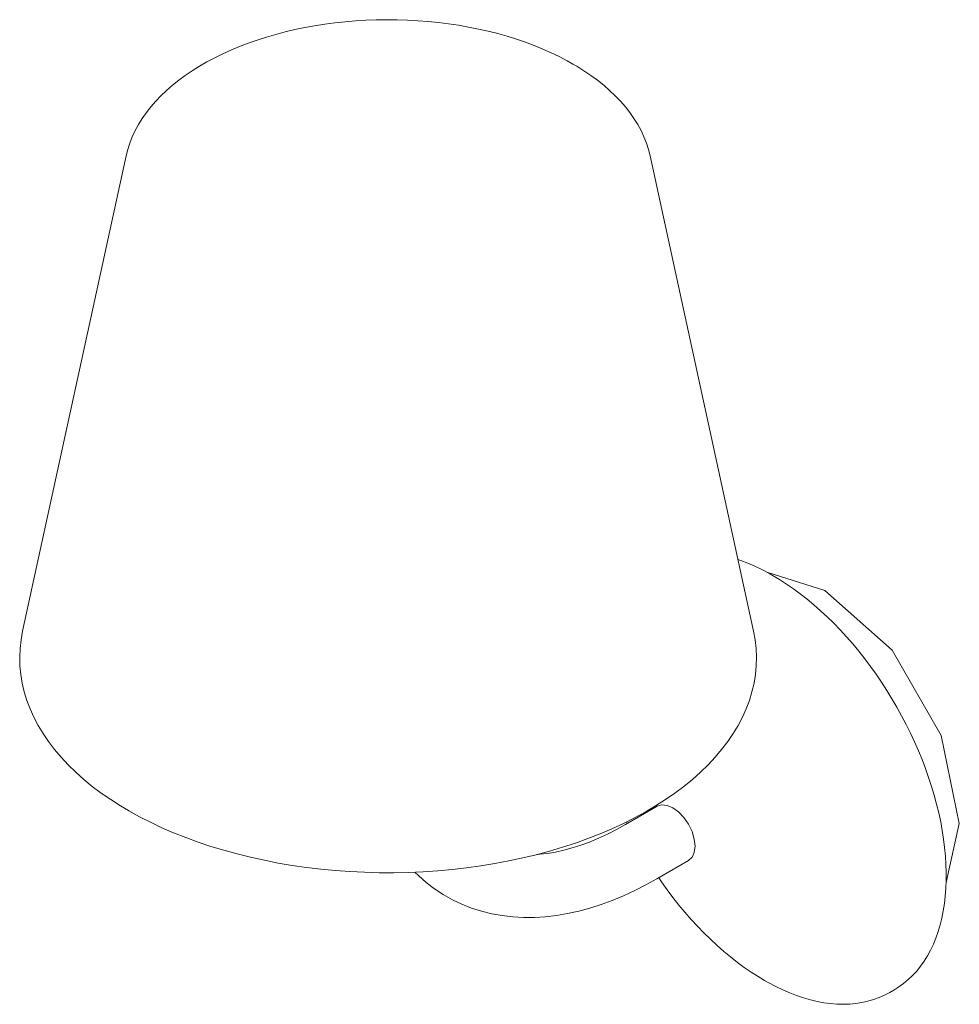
# Model space of a CAD drawing. Header units: millimetres. Extents: x -6723 to -4958, y 0 to 6775.
# Tile 3 of 4: x -5938 to -5729, y 1538 to 1758. Entities that reach past the tile are written whole.
import ezdxf

# ---------------------------------------------------------------- set-up
doc = ezdxf.new("R2010")
doc.units = ezdxf.units.MM
doc.layers.add('E-LITE-EQPM', color=7, linetype='Continuous', lineweight=20)

# ---------------------------------------------------------------- blocks, each defined once
blk = doc.blocks.new('70780 - 70780 TOC LED White wall lamp-545920-00 Isometrico PDF')
at = {"layer": 'E-LITE-EQPM', "color": 251, "lineweight": 9, "true_color": 0x636466}
for p, q in [((-7121.09, 1727.72), (-7144.22, 1621.47)), ((-6980.89, 1621.47), (-7004.01, 1727.72)), ((-6977.91, 1634.65), (-6964.97, 1630.56)), ((-7002.41, 1582.34), (-7009.48, 1578.26)), ((-7002.73, 1582.42), (-7002.43, 1582.64)), ((-7002.48, 1566.13), (-6995.41, 1570.21)), ((-6950.44, 1540.74), (-6949.54, 1541.26))]:
    blk.add_line(p, q, dxfattribs=at)
for points in [[(-7121.09, 1727.72, 0), (-7120.73, 1729.15, 0), (-7120.27, 1730.57, 0), (-7119.71, 1731.98, 0), (-7119.06, 1733.36, 0), (-7118.32, 1734.72, 0), (-7117.49, 1736.06, 0), (-7116.57, 1737.37, 0), (-7115.56, 1738.65, 0), (-7114.47, 1739.9, 0), (-7113.3, 1741.12, 0), (-7112.05, 1742.31, 0), (-7110.73, 1743.47, 0), (-7109.33, 1744.59, 0), (-7107.86, 1745.67, 0), (-7106.32, 1746.72, 0), (-7104.71, 1747.72, 0), (-7103.04, 1748.69, 0), (-7101.3, 1749.61, 0), (-7099.51, 1750.5, 0), (-7097.66, 1751.34, 0), (-7095.75, 1752.13, 0), (-7093.8, 1752.88, 0), (-7091.8, 1753.58, 0), (-7089.75, 1754.24, 0), (-7087.66, 1754.84, 0), (-7085.53, 1755.4, 0), (-7083.37, 1755.91, 0), (-7081.18, 1756.36, 0), (-7078.96, 1756.77, 0), (-7076.71, 1757.12, 0), (-7074.44, 1757.42, 0), (-7072.15, 1757.67, 0), (-7069.85, 1757.87, 0), (-7067.53, 1758.01, 0), (-7065.21, 1758.1, 0), (-7062.89, 1758.13, 0), (-7060.56, 1758.11, 0), (-7058.24, 1758.04, 0), (-7055.92, 1757.91, 0), (-7053.62, 1757.73, 0), (-7051.32, 1757.5, 0), (-7049.05, 1757.21, 0), (-7046.79, 1756.88, 0), (-7044.56, 1756.49, 0), (-7042.36, 1756.04, 0), (-7040.19, 1755.55, 0), (-7038.05, 1755.01, 0), (-7035.95, 1754.42, 0), (-7033.89, 1753.78, 0), (-7031.88, 1753.09, 0), (-7029.91, 1752.35, 0), (-7027.99, 1751.57, 0), (-7026.12, 1750.74, 0), (-7024.31, 1749.87, 0), (-7022.56, 1748.96, 0), (-7021.24, 1748.22, 0)], [(-7004.01, 1727.72, 0), (-7004.38, 1729.15, 0), (-7004.84, 1730.57, 0), (-7005.39, 1731.98, 0), (-7006.04, 1733.36, 0), (-7006.78, 1734.72, 0), (-7007.62, 1736.06, 0), (-7008.54, 1737.37, 0), (-7009.54, 1738.65, 0), (-7010.63, 1739.9, 0), (-7011.8, 1741.12, 0), (-7013.05, 1742.31, 0), (-7014.37, 1743.47, 0), (-7015.77, 1744.59, 0), (-7017.25, 1745.67, 0), (-7018.79, 1746.72, 0), (-7020.39, 1747.72, 0), (-7021.24, 1748.22, 0)], [(-6984.4, 1637.47, 0), (-6983.71, 1637.23, 0), (-6982.16, 1636.64, 0), (-6980.61, 1635.97, 0), (-6979.05, 1635.22, 0), (-6977.49, 1634.41, 0), (-6976.5, 1633.85, 0)], [(-6949.54, 1541.26, 0), (-6948.42, 1541.96, 0), (-6947.35, 1542.74, 0), (-6946.33, 1543.59, 0), (-6945.36, 1544.52, 0), (-6944.44, 1545.51, 0), (-6943.58, 1546.58, 0), (-6942.78, 1547.72, 0), (-6942.04, 1548.92, 0), (-6941.35, 1550.18, 0), (-6940.72, 1551.5, 0), (-6940.16, 1552.89, 0), (-6939.65, 1554.32, 0), (-6939.21, 1555.81, 0), (-6938.83, 1557.35, 0), (-6938.51, 1558.94, 0), (-6938.25, 1560.58, 0), (-6938.05, 1562.26, 0), (-6937.92, 1563.98, 0), (-6937.85, 1565.74, 0), (-6937.84, 1567.53, 0), (-6937.89, 1569.36, 0), (-6938.01, 1571.21, 0), (-6938.19, 1573.1, 0), (-6938.43, 1575.01, 0), (-6938.72, 1576.93, 0), (-6939.08, 1578.88, 0), (-6939.5, 1580.84, 0), (-6939.98, 1582.82, 0), (-6940.52, 1584.8, 0), (-6941.11, 1586.79, 0), (-6941.77, 1588.79, 0), (-6942.47, 1590.78, 0), (-6943.23, 1592.77, 0), (-6944.04, 1594.76, 0), (-6944.91, 1596.73, 0), (-6945.82, 1598.7, 0), (-6946.79, 1600.64, 0), (-6947.8, 1602.57, 0), (-6948.85, 1604.48, 0), (-6949.96, 1606.37, 0), (-6951.1, 1608.22, 0), (-6952.28, 1610.05, 0), (-6953.51, 1611.84, 0), (-6954.76, 1613.6, 0), (-6956.06, 1615.32, 0), (-6957.39, 1616.99, 0), (-6958.74, 1618.63, 0), (-6960.13, 1620.21, 0), (-6961.54, 1621.75, 0), (-6962.98, 1623.24, 0), (-6964.44, 1624.67, 0), (-6965.92, 1626.04, 0), (-6967.42, 1627.36, 0), (-6968.93, 1628.62, 0), (-6970.46, 1629.81, 0), (-6972, 1630.95, 0), (-6973.54, 1632.01, 0), (-6975.1, 1633.01, 0), (-6976.5, 1633.85, 0)], [(-6964.97, 1630.56, 0), (-6949.94, 1617.23, 0), (-6938.94, 1598.18, 0), (-6934.92, 1578.51, 0), (-6937.82, 1565.31, 0)], [(-7144.22, 1621.47, 0), (-7144.57, 1619.53, 0), (-7144.79, 1617.59, 0), (-7144.87, 1615.65, 0), (-7144.82, 1613.71, 0), (-7144.64, 1611.76, 0), (-7144.32, 1609.83, 0), (-7143.86, 1607.91, 0), (-7143.28, 1606, 0), (-7142.56, 1604.11, 0), (-7141.72, 1602.23, 0), (-7140.75, 1600.39, 0), (-7139.65, 1598.57, 0), (-7138.43, 1596.78, 0), (-7137.09, 1595.02, 0), (-7135.62, 1593.29, 0), (-7134.05, 1591.61, 0), (-7132.36, 1589.96, 0), (-7130.56, 1588.35, 0), (-7128.65, 1586.79, 0), (-7126.64, 1585.28, 0), (-7124.52, 1583.82, 0), (-7122.31, 1582.41, 0), (-7120.57, 1581.37, 0)], [(-6980.89, 1621.47, 0), (-6980.53, 1619.53, 0), (-6980.32, 1617.59, 0), (-6980.23, 1615.65, 0), (-6980.28, 1613.71, 0), (-6980.47, 1611.76, 0), (-6980.79, 1609.83, 0), (-6981.24, 1607.91, 0), (-6981.82, 1606, 0), (-6982.54, 1604.11, 0), (-6983.38, 1602.23, 0), (-6984.36, 1600.39, 0), (-6985.45, 1598.57, 0), (-6986.67, 1596.78, 0), (-6988.02, 1595.02, 0), (-6989.48, 1593.29, 0), (-6991.05, 1591.61, 0), (-6992.75, 1589.96, 0), (-6994.55, 1588.35, 0), (-6996.45, 1586.79, 0), (-6998.47, 1585.28, 0), (-7000.58, 1583.82, 0), (-7002.79, 1582.41, 0), (-7005.1, 1581.05, 0), (-7007.49, 1579.74, 0), (-7009.98, 1578.5, 0), (-7012.54, 1577.31, 0), (-7015.19, 1576.18, 0), (-7017.91, 1575.12, 0), (-7020.7, 1574.12, 0), (-7023.56, 1573.18, 0), (-7026.47, 1572.31, 0), (-7029.45, 1571.51, 0), (-7032.47, 1570.78, 0), (-7035.55, 1570.12, 0), (-7038.67, 1569.53, 0), (-7041.82, 1569.02, 0), (-7045.01, 1568.58, 0), (-7048.22, 1568.21, 0), (-7051.46, 1567.92, 0), (-7054.71, 1567.7, 0), (-7057.98, 1567.55, 0), (-7061.26, 1567.49, 0), (-7064.53, 1567.49, 0), (-7067.81, 1567.58, 0), (-7071.07, 1567.74, 0), (-7074.32, 1567.97, 0), (-7077.56, 1568.28, 0), (-7080.77, 1568.66, 0), (-7083.95, 1569.12, 0), (-7087.09, 1569.65, 0), (-7090.2, 1570.26, 0), (-7093.27, 1570.93, 0), (-7096.28, 1571.67, 0), (-7099.25, 1572.49, 0), (-7102.15, 1573.37, 0), (-7104.99, 1574.32, 0), (-7107.77, 1575.33, 0), (-7110.47, 1576.41, 0), (-7113.1, 1577.55, 0), (-7115.65, 1578.75, 0), (-7118.12, 1580.01, 0), (-7120.5, 1581.33, 0), (-7120.57, 1581.37, 0)], [(-7002.41, 1582.34, 0), (-7001.39, 1582.66, 0), (-7000.19, 1582.54, 0), (-6998.91, 1581.99, 0), (-6997.63, 1581.06, 0), (-6996.44, 1579.8, 0), (-6995.41, 1578.3, 0), (-6994.62, 1576.66, 0), (-6994.13, 1575, 0), (-6993.96, 1573.42, 0)], [(-7009.48, 1578.26, 0), (-7011.53, 1577.12, 0), (-7013.56, 1576.09, 0), (-7015.56, 1575.17, 0), (-7017.54, 1574.34, 0), (-7019.49, 1573.63, 0), (-7021.41, 1573.02, 0), (-7023.28, 1572.51, 0), (-7025.11, 1572.11, 0), (-7026.9, 1571.81, 0), (-7028.63, 1571.6, 0), (-7029.35, 1571.56, 0)], [(-7009.28, 1578.86, 0), (-7009.14, 1578.57, 0), (-7009.1, 1578.48, 0)], [(-6993.96, 1573.42, 0), (-6994.13, 1572.04, 0), (-6994.62, 1570.94, 0), (-6995.41, 1570.21, 0)], [(-7002.48, 1566.13, 0), (-7004.96, 1564.76, 0), (-7007.45, 1563.49, 0), (-7009.95, 1562.34, 0), (-7012.45, 1561.31, 0), (-7014.95, 1560.39, 0), (-7017.45, 1559.59, 0), (-7019.95, 1558.91, 0), (-7022.44, 1558.37, 0), (-7024.92, 1557.95, 0), (-7027.39, 1557.66, 0), (-7029.84, 1557.51, 0), (-7032.27, 1557.5, 0), (-7034.67, 1557.62, 0), (-7037.05, 1557.9, 0), (-7039.38, 1558.32, 0), (-7041.67, 1558.88, 0), (-7043.9, 1559.59, 0), (-7046.08, 1560.45, 0), (-7048.18, 1561.46, 0), (-7050.21, 1562.6, 0), (-7052.16, 1563.89, 0), (-7054.02, 1565.31, 0), (-7055.78, 1566.86, 0), (-7056.56, 1567.64, 0)], [(-7002.09, 1566.36, 0), (-7001.46, 1565.43, 0), (-7000.2, 1563.67, 0), (-6998.9, 1561.95, 0), (-6997.58, 1560.27, 0), (-6996.22, 1558.64, 0), (-6994.83, 1557.05, 0), (-6993.42, 1555.52, 0), (-6991.98, 1554.03, 0), (-6990.52, 1552.6, 0), (-6989.04, 1551.22, 0), (-6987.54, 1549.9, 0), (-6986.03, 1548.65, 0), (-6984.5, 1547.45, 0), (-6982.96, 1546.32, 0), (-6981.42, 1545.25, 0), (-6979.87, 1544.26, 0), (-6978.46, 1543.42, 0)], [(-6950.44, 1540.74, 0), (-6951.6, 1540.12, 0), (-6952.81, 1539.58, 0), (-6954.06, 1539.13, 0), (-6955.34, 1538.75, 0), (-6956.66, 1538.46, 0), (-6958.02, 1538.25, 0), (-6959.4, 1538.12, 0), (-6960.81, 1538.08, 0), (-6962.25, 1538.11, 0), (-6963.71, 1538.23, 0), (-6965.19, 1538.43, 0), (-6966.68, 1538.71, 0), (-6968.2, 1539.07, 0), (-6969.72, 1539.51, 0), (-6971.26, 1540.03, 0), (-6972.8, 1540.63, 0), (-6974.35, 1541.3, 0), (-6975.91, 1542.04, 0), (-6977.47, 1542.86, 0), (-6978.46, 1543.42, 0)]]:
    blk.add_polyline3d(points, dxfattribs=at)

msp = doc.modelspace()

# ---------------------------------------------------------------- block references
at = {"layer": 'E-LITE-EQPM', "color": 254, "lineweight": 9, "true_color": 0xd4d4d4}
msp.add_blockref('70780 - 70780 TOC LED White wall lamp-545920-00 Isometrico PDF', (1206.37, 0), dxfattribs=at)

doc.saveas('drawing.dxf')
